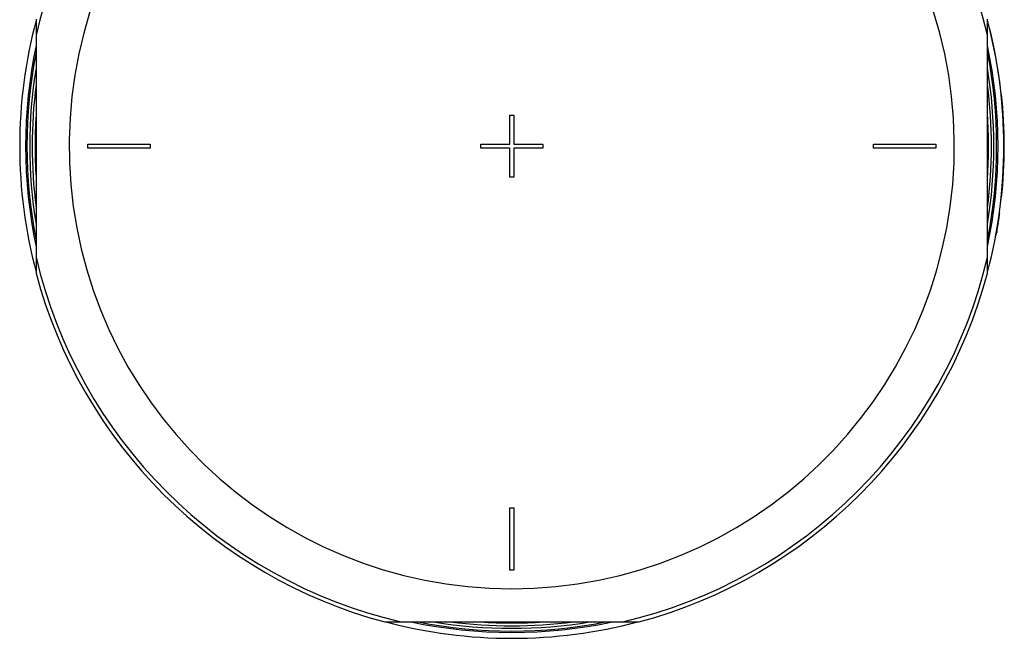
# Model space of a CAD drawing. Header units: millimetres. Extents: x 0 to 420, y 0 to 297.
# Tile 32 of 42: x 312 to 343, y 222 to 241. Entities that reach past the tile are written whole.
import ezdxf

# ---------------------------------------------------------------- set-up
doc = ezdxf.new("R2010")
doc.units = ezdxf.units.MM
doc.header["$LTSCALE"] = 23.1
doc.layers.get('0').update_dxf_attribs({"linetype": 'CONTINUOUS'})
doc.layers.add('08_SURFACES', color=7, linetype='CONTINUOUS')
doc.layers.add('AXES_REF', color=7, linetype='CONTINUOUS')

msp = doc.modelspace()

# ---------------------------------------------------------------- linework, layer by layer
at = {"color": 7, "linetype": 'Continuous'}
for p, q in [((312.862, 241.419), (312.862, 233.452)), ((342.697, 233.452), (342.697, 241.419)), ((327.714, 237.501), (327.714, 238.411)), ((327.714, 238.411), (327.844, 238.411)), ((327.844, 238.411), (327.844, 237.501)), ((314.487, 237.371), (314.487, 237.501)), ((314.487, 237.501), (316.437, 237.501)), ((316.437, 237.501), (316.437, 237.371)), ((326.804, 237.501), (327.714, 237.501)), ((326.804, 237.371), (326.804, 237.501)), ((327.844, 237.501), (328.754, 237.501)), ((328.754, 237.501), (328.754, 237.371)), ((339.122, 237.501), (341.072, 237.501)), ((339.122, 237.371), (339.122, 237.501)), ((341.072, 237.501), (341.072, 237.371)), ((316.437, 237.371), (314.487, 237.371)), ((327.714, 237.371), (326.804, 237.371)), ((327.714, 236.461), (327.714, 237.371)), ((328.754, 237.371), (327.844, 237.371)), ((327.844, 237.371), (327.844, 236.461)), ((341.072, 237.371), (339.122, 237.371)), ((327.844, 236.461), (327.714, 236.461)), ((327.714, 226.093), (327.844, 226.093)), ((327.714, 224.143), (327.714, 226.093)), ((327.844, 226.093), (327.844, 224.143)), ((327.844, 224.143), (327.714, 224.143)), ((323.795, 222.518), (331.763, 222.518))]:
    msp.add_line(p, q, dxfattribs=at)
at = {"color": 9, "linetype": 'Continuous'}
for radius, start, end in [(15.317, 103.1224, 166.8776), (15.317, 13.1224, 76.8776), (15.117, 170.6713, 189.3287), (15.117, 350.6713, 9.3287), (15.317, 193.1224, 256.8776), (15.317, 283.1224, 346.8776), (15.117, 260.6713, 279.3287)]:
    msp.add_arc((327.779, 237.436), radius, start, end, dxfattribs=at)
at = {"color": 7, "linetype": 'Continuous'}
for radius, start, end in [(15.204, 168.8699, 191.1301), (15.204, 348.8699, 11.1301), (15.041, 172.6538, 187.3462), (15.041, 352.6538, 7.3462), (14.95, 176.2296, 183.7704), (14.95, 356.2296, 3.7704), (15.44, 194.9526, 255.0474), (15.44, 284.9526, 345.0474), (15.204, 258.8699, 281.1301), (15.041, 262.6538, 277.3462), (14.95, 266.2296, 273.7704)]:
    msp.add_arc((327.779, 237.436), radius, start, end, dxfattribs=at)
at = {"layer": '08_SURFACES', "color": 7, "linetype": 'Continuous'}
for p, q in [((343.124, 239.061), (343.137, 239.061)), ((343.124, 235.811), (343.137, 235.811)), ((343.068, 235.348), (343.081, 235.348)), ((343.044, 235.178), (343.057, 235.178)), ((343.045, 235.184), (343.058, 235.184)), ((342.986, 234.785), (342.994, 234.785)), ((342.955, 234.641), (342.968, 234.641)), ((342.955, 234.64), (342.968, 234.64)), ((342.956, 234.647), (342.969, 234.647))]:
    msp.add_line(p, q, dxfattribs=at)
at = {"layer": '08_SURFACES', "color": 9, "linetype": 'Continuous'}
for p, q in [((343.062, 235.302), (343.075, 235.302)), ((343.066, 235.335), (343.08, 235.335)), ((343.029, 235.079), (343.034, 235.079)), ((343.048, 235.205), (343.061, 235.205)), ((343.053, 235.242), (343.066, 235.242))]:
    msp.add_line(p, q, dxfattribs=at)
at = {"layer": '08_SURFACES', "color": 7, "linetype": 'Continuous'}
for centre, radius, start, end in [((327.779, 237.436), 15.431, 351.4389, 14.8218), ((327.779, 237.436), 15.444, 353.9602, 6.0398), ((327.779, 237.436), 15.444, 351.5984, 352.2331), ((327.779, 237.436), 15.444, 349.9215, 351.0028), ((341.749, 235.575), 1.377, 338.0351, 338.8809), ((342.667, 235.09), 0.372, 348.9408, 350.9862), ((327.779, 237.436), 15.444, 351.0459, 351.5937), ((327.779, 237.436), 15.444, 349.5756, 349.9174), ((327.779, 237.436), 15.431, 349.4432, 349.5905)]:
    msp.add_arc(centre, radius, start, end, dxfattribs=at)
for points, knots in [([(343.033, 235.019), (343.027, 234.991), (343.011, 234.931), (342.999, 234.871), (342.993, 234.838)], [0, 0, 0, 0, 0.462682, 1, 1, 1, 1]), ([(343.034, 235.079), (343.036, 235.084), (343.043, 235.104), (343.049, 235.124), (343.051, 235.138)], [0, 0, 0, 0, 0.281476, 1, 1, 1, 1]), ([(342.969, 234.647), (342.969, 234.648), (342.968, 234.649), (342.966, 234.652), (342.963, 234.658), (342.961, 234.662), (342.959, 234.665)], [0, 0, 0, 0, 0.058554, 0.23502, 0.543575, 1, 1, 1, 1]), ([(342.993, 234.838), (342.991, 234.825), (342.987, 234.801), (342.985, 234.769), (342.983, 234.746), (342.985, 234.735), (342.985, 234.732)], [0, 0, 0, 0, 0.35579, 0.686472, 0.91771, 1, 1, 1, 1])]:
    msp.add_open_spline(points, degree=3, knots=knots, dxfattribs=at)
at = {"layer": 'AXES_REF', "color": 9, "linetype": 'Continuous'}
for radius, start, end in [(13.878, 94.1936, 85.8064), (15.247, 168.0593, 191.9407), (15.247, 348.0593, 11.9407), (15.247, 258.0593, 281.9407)]:
    msp.add_arc((327.779, 237.436), radius, start, end, dxfattribs=at)
at = {"layer": 'AXES_REF', "color": 7, "linetype": 'Continuous'}
for start, end in [(165.1781, 194.8219), (345.1781, 14.8219), (255.1779, 284.8221)]:
    msp.add_arc((327.779, 237.436), 15.431, start, end, dxfattribs=at)

doc.saveas('drawing.dxf')
